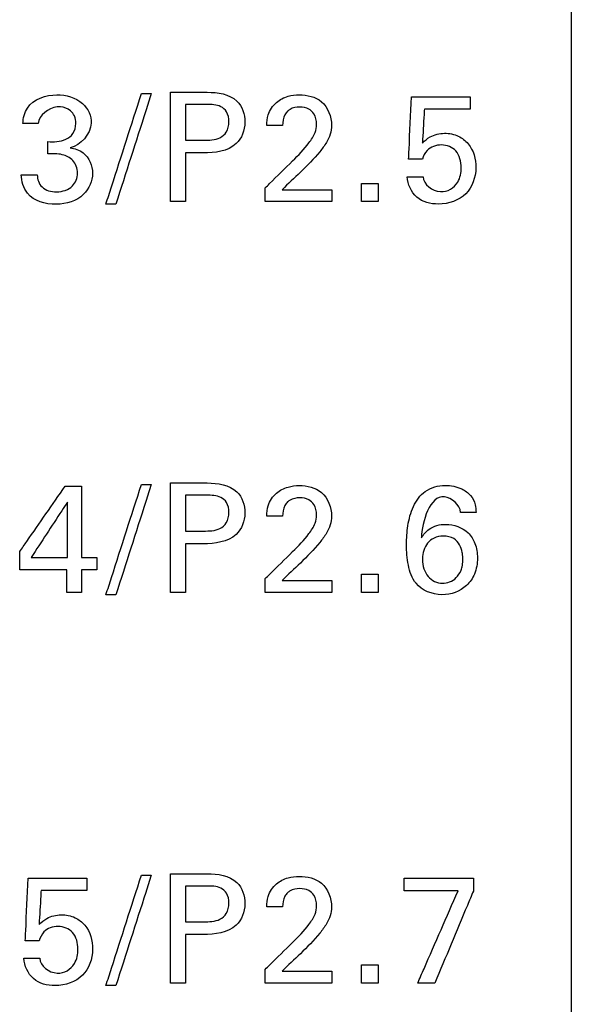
# Model space of a CAD drawing. Header units: inches. Extents: x 0 to 34, y 0 to 22.
# Tile 50 of 119: x 17.041 to 17.319, y 11.459 to 11.955. Entities that reach past the tile are written whole.
import ezdxf

# ---------------------------------------------------------------- set-up
doc = ezdxf.new("R2010")
doc.units = ezdxf.units.IN
doc.header["$LTSCALE"] = 1.87
doc.header["$MEASUREMENT"] = 0
doc.layers.get('0').update_dxf_attribs({"linetype": 'CONTINUOUS'})
doc.layers.add('DATUMCURVES', color=7, linetype='CONTINUOUS')

msp = doc.modelspace()

# ---------------------------------------------------------------- linework, layer by layer
at = {"color": 7, "linetype": 'CONTINUOUS'}
msp.add_line((17.3195, 16.14286), (17.3195, 10.09892), dxfattribs=at)
at = {"layer": 'DATUMCURVES', "color": 40, "linetype": 'CONTINUOUS'}
for points, knots in [([(17.04309, 11.90266, 0.8645), (17.04319, 11.90536, 0.8645), (17.04518, 11.9139, 0.8645), (17.05479, 11.91709, 0.8645), (17.06021, 11.91709, 0.8645)], [0, 0, 0, 0, 0.333067, 1, 1, 1, 1]), ([(17.06021, 11.91709, 0.8645), (17.06477, 11.91709, 0.8645), (17.07361, 11.91489, 0.8645), (17.08041, 11.90093, 0.8645), (17.07223, 11.89155, 0.8645), (17.06692, 11.89036, 0.8645)], [0, 0, 0, 0, 0.335359, 0.599884, 1, 1, 1, 1]), ([(17.08496, 11.86202, 0.8645), (17.08589, 11.86492, 0.8645), (17.09185, 11.88348, 0.8645), (17.09781, 11.90204, 0.8645), (17.10284, 11.9177, 0.8645)], [0, 0, 0, 0, 0.15625, 1, 1, 1, 1]), ([(17.1078, 11.9177, 0.8645), (17.10688, 11.9148, 0.8645), (17.10094, 11.89624, 0.8645), (17.095, 11.87768, 0.8645), (17.08999, 11.86202, 0.8645)], [0, 0, 0, 0, 0.15625, 1, 1, 1, 1]), ([(17.11742, 11.91839, 0.8645), (17.11838, 11.91839, 0.8645), (17.12454, 11.91839, 0.8645), (17.13071, 11.91839, 0.8645), (17.13591, 11.91839, 0.8645)], [0, 0, 0, 0, 0.15625, 1, 1, 1, 1]), ([(17.11742, 11.86324, 0.8645), (17.11742, 11.86612, 0.8645), (17.11742, 11.8845, 0.8645), (17.11742, 11.90288, 0.8645), (17.11742, 11.91839, 0.8645)], [0, 0, 0, 0, 0.15625, 1, 1, 1, 1]), ([(17.13591, 11.91839, 0.8645), (17.14114, 11.91839, 0.8645), (17.15173, 11.91692, 0.8645), (17.15648, 11.90316, 0.8645), (17.15109, 11.88911, 0.8645), (17.13976, 11.88777, 0.8645), (17.13399, 11.88777, 0.8645)], [0, 0, 0, 0, 0.280011, 0.483857, 0.691095, 1, 1, 1, 1]), ([(17.166, 11.90167, 0.8645), (17.16606, 11.90345, 0.8645), (17.16648, 11.90779, 0.8645), (17.17025, 11.91357, 0.8645), (17.17637, 11.91663, 0.8645), (17.18431, 11.91754, 0.8645), (17.19524, 11.91513, 0.8645), (17.1987, 11.90601, 0.8645), (17.1987, 11.90167, 0.8645)], [0, 0, 0, 0, 0.107015, 0.258444, 0.390771, 0.504069, 0.739355, 1, 1, 1, 1]), ([(17.23751, 11.88463, 0.8645), (17.23758, 11.88627, 0.8645), (17.23804, 11.89676, 0.8645), (17.23849, 11.90725, 0.8645), (17.23888, 11.9161, 0.8645)], [0, 0, 0, 0, 0.15625, 1, 1, 1, 1]), ([(17.23888, 11.9161, 0.8645), (17.24043, 11.9161, 0.8645), (17.25033, 11.9161, 0.8645), (17.26024, 11.9161, 0.8645), (17.2686, 11.9161, 0.8645)], [0, 0, 0, 0, 0.15625, 1, 1, 1, 1]), ([(17.06206, 11.91102, 0.8645), (17.06153, 11.91105, 0.8645), (17.05648, 11.91096, 0.8645), (17.05125, 11.90688, 0.8645), (17.05081, 11.90266, 0.8645)], [0, 0, 0, 0, 0.107591, 1, 1, 1, 1]), ([(17.05562, 11.89349, 0.8645), (17.05865, 11.89323, 0.8645), (17.06348, 11.89348, 0.8645), (17.06893, 11.89739, 0.8645), (17.07004, 11.90219, 0.8645), (17.06941, 11.90639, 0.8645), (17.06676, 11.90982, 0.8645), (17.06393, 11.9109, 0.8645), (17.06206, 11.91102, 0.8645)], [0, 0, 0, 0, 0.289169, 0.435382, 0.603791, 0.726768, 0.829733, 1, 1, 1, 1]), ([(17.12505, 11.91221, 0.8645), (17.12505, 11.91127, 0.8645), (17.12505, 11.90526, 0.8645), (17.12505, 11.89925, 0.8645), (17.12505, 11.89418, 0.8645)], [0, 0, 0, 0, 0.15625, 1, 1, 1, 1]), ([(17.13416, 11.89418, 0.8645), (17.13694, 11.89418, 0.8645), (17.14141, 11.89425, 0.8645), (17.14634, 11.89834, 0.8645), (17.1472, 11.90347, 0.8645), (17.14643, 11.90846, 0.8645), (17.14205, 11.9122, 0.8645), (17.13814, 11.91221, 0.8645), (17.13576, 11.91221, 0.8645)], [0, 0, 0, 0, 0.244644, 0.369143, 0.52766, 0.67775, 0.790984, 1, 1, 1, 1]), ([(17.17654, 11.90883, 0.8645), (17.17599, 11.9083, 0.8645), (17.17437, 11.9062, 0.8645), (17.17402, 11.9035, 0.8645), (17.17402, 11.90167, 0.8645)], [0, 0, 0, 0, 0.29037, 1, 1, 1, 1]), ([(17.17906, 11.88379, 0.8645), (17.18199, 11.88663, 0.8645), (17.18615, 11.89107, 0.8645), (17.19043, 11.89741, 0.8645), (17.19148, 11.90265, 0.8645), (17.19049, 11.90724, 0.8645), (17.18701, 11.91047, 0.8645), (17.18252, 11.91118, 0.8645), (17.17866, 11.91053, 0.8645), (17.17691, 11.90917, 0.8645), (17.17654, 11.90883, 0.8645)], [0, 0, 0, 0, 0.286505, 0.428543, 0.52842, 0.656564, 0.738131, 0.846336, 0.964967, 1, 1, 1, 1]), ([(17.24544, 11.90992, 0.8645), (17.24539, 11.90902, 0.8645), (17.24506, 11.90332, 0.8645), (17.24473, 11.89761, 0.8645), (17.24445, 11.8928, 0.8645)], [0, 0, 0, 0, 0.15625, 1, 1, 1, 1]), ([(17.2686, 11.90992, 0.8645), (17.26739, 11.90992, 0.8645), (17.25967, 11.90992, 0.8645), (17.25195, 11.90992, 0.8645), (17.24544, 11.90992, 0.8645)], [0, 0, 0, 0, 0.15625, 1, 1, 1, 1]), ([(17.1987, 11.90167, 0.8645), (17.1987, 11.89868, 0.8645), (17.19694, 11.89378, 0.8645), (17.19392, 11.88994, 0.8645), (17.19274, 11.88844, 0.8645)], [0, 0, 0, 0, 0.609663, 1, 1, 1, 1]), ([(17.24445, 11.8928, 0.8645), (17.24561, 11.89396, 0.8645), (17.24882, 11.89671, 0.8645), (17.25547, 11.89821, 0.8645), (17.26252, 11.89687, 0.8645), (17.2696, 11.89128, 0.8645), (17.2729, 11.87986, 0.8645), (17.26959, 11.87055, 0.8645), (17.26631, 11.86726, 0.8645)], [0, 0, 0, 0, 0.093625, 0.236847, 0.371993, 0.491272, 0.733709, 1, 1, 1, 1]), ([(17.06692, 11.89036, 0.8645), (17.06924, 11.89003, 0.8645), (17.07541, 11.88806, 0.8645), (17.07823, 11.88131, 0.8645), (17.07823, 11.87753, 0.8645)], [0, 0, 0, 0, 0.381791, 1, 1, 1, 1]), ([(17.26401, 11.88043, 0.8645), (17.26401, 11.88337, 0.8645), (17.26262, 11.88958, 0.8645), (17.2541, 11.8928, 0.8645), (17.24689, 11.89026, 0.8645), (17.24495, 11.88624, 0.8645), (17.24445, 11.88463, 0.8645)], [0, 0, 0, 0, 0.299877, 0.568529, 0.828013, 1, 1, 1, 1]), ([(17.0706, 11.87761, 0.8645), (17.07062, 11.87999, 0.8645), (17.06908, 11.88445, 0.8645), (17.06257, 11.8876, 0.8645), (17.05807, 11.88737, 0.8645), (17.05562, 11.88731, 0.8645)], [0, 0, 0, 0, 0.339014, 0.636533, 1, 1, 1, 1]), ([(17.12505, 11.88777, 0.8645), (17.12505, 11.88649, 0.8645), (17.12505, 11.87832, 0.8645), (17.12505, 11.87014, 0.8645), (17.12505, 11.86324, 0.8645)], [0, 0, 0, 0, 0.15625, 1, 1, 1, 1]), ([(17.16524, 11.87019, 0.8645), (17.16596, 11.8709, 0.8645), (17.17057, 11.87543, 0.8645), (17.17518, 11.87997, 0.8645), (17.17906, 11.88379, 0.8645)], [0, 0, 0, 0, 0.15625, 1, 1, 1, 1]), ([(17.24477, 11.87576, 0.8645), (17.24487, 11.87192, 0.8645), (17.25324, 11.8656, 0.8645), (17.26303, 11.8718, 0.8645), (17.26401, 11.87791, 0.8645), (17.26401, 11.88043, 0.8645)], [0, 0, 0, 0, 0.397169, 0.739259, 1, 1, 1, 1]), ([(17.07823, 11.87753, 0.8645), (17.07823, 11.87369, 0.8645), (17.07413, 11.86462, 0.8645), (17.05981, 11.86043, 0.8645), (17.04489, 11.86444, 0.8645), (17.04237, 11.87354, 0.8645), (17.04225, 11.87684, 0.8645)], [0, 0, 0, 0, 0.223077, 0.507348, 0.808205, 1, 1, 1, 1]), ([(17.05035, 11.87684, 0.8645), (17.05032, 11.87462, 0.8645), (17.05218, 11.86938, 0.8645), (17.06038, 11.86746, 0.8645), (17.06859, 11.86982, 0.8645), (17.07057, 11.87521, 0.8645), (17.0706, 11.87761, 0.8645)], [0, 0, 0, 0, 0.22274, 0.481122, 0.768312, 1, 1, 1, 1]), ([(17.26631, 11.86726, 0.8645), (17.26286, 11.86379, 0.8645), (17.25368, 11.86072, 0.8645), (17.24056, 11.86397, 0.8645), (17.23698, 11.87199, 0.8645), (17.23682, 11.87576, 0.8645)], [0, 0, 0, 0, 0.392449, 0.69839, 1, 1, 1, 1]), ([(17.17372, 11.86928, 0.8645), (17.17503, 11.86928, 0.8645), (17.18341, 11.86928, 0.8645), (17.19178, 11.86928, 0.8645), (17.19885, 11.86928, 0.8645)], [0, 0, 0, 0, 0.15625, 1, 1, 1, 1]), ([(17.19885, 11.86324, 0.8645), (17.1971, 11.86324, 0.8645), (17.1859, 11.86324, 0.8645), (17.1747, 11.86324, 0.8645), (17.16524, 11.86324, 0.8645)], [0, 0, 0, 0, 0.15625, 1, 1, 1, 1]), ([(17.08496, 11.66502, 0.8645), (17.08589, 11.66792, 0.8645), (17.09185, 11.68648, 0.8645), (17.09781, 11.70504, 0.8645), (17.10284, 11.72071, 0.8645)], [0, 0, 0, 0, 0.15625, 1, 1, 1, 1]), ([(17.1078, 11.72071, 0.8645), (17.10688, 11.71781, 0.8645), (17.10094, 11.69924, 0.8645), (17.095, 11.68068, 0.8645), (17.08999, 11.66502, 0.8645)], [0, 0, 0, 0, 0.15625, 1, 1, 1, 1]), ([(17.11742, 11.7214, 0.8645), (17.11838, 11.7214, 0.8645), (17.12454, 11.7214, 0.8645), (17.13071, 11.7214, 0.8645), (17.13591, 11.7214, 0.8645)], [0, 0, 0, 0, 0.15625, 1, 1, 1, 1]), ([(17.11742, 11.66624, 0.8645), (17.11742, 11.66911, 0.8645), (17.11742, 11.6875, 0.8645), (17.11742, 11.70588, 0.8645), (17.11742, 11.7214, 0.8645)], [0, 0, 0, 0, 0.15625, 1, 1, 1, 1]), ([(17.13591, 11.7214, 0.8645), (17.14114, 11.7214, 0.8645), (17.15173, 11.71993, 0.8645), (17.15648, 11.70616, 0.8645), (17.15109, 11.6921, 0.8645), (17.13976, 11.69076, 0.8645), (17.13399, 11.69076, 0.8645)], [0, 0, 0, 0, 0.279946, 0.483976, 0.691167, 1, 1, 1, 1]), ([(17.24245, 11.71375, 0.8645), (17.24344, 11.71504, 0.8645), (17.24708, 11.71874, 0.8645), (17.25533, 11.72093, 0.8645), (17.26353, 11.71924, 0.8645), (17.26896, 11.71551, 0.8645), (17.27126, 11.71094, 0.8645), (17.27145, 11.70787, 0.8645), (17.2715, 11.70657, 0.8645)], [0, 0, 0, 0, 0.124997, 0.399611, 0.61905, 0.762075, 0.898584, 1, 1, 1, 1]), ([(17.04149, 11.68679, 0.8645), (17.04268, 11.6885, 0.8645), (17.05033, 11.6995, 0.8645), (17.05797, 11.7105, 0.8645), (17.06441, 11.71979, 0.8645)], [0, 0, 0, 0, 0.15625, 1, 1, 1, 1]), ([(17.07266, 11.71979, 0.8645), (17.07266, 11.71792, 0.8645), (17.07266, 11.70595, 0.8645), (17.07266, 11.69398, 0.8645), (17.07266, 11.68388, 0.8645)], [0, 0, 0, 0, 0.15625, 1, 1, 1, 1]), ([(17.12505, 11.7152, 0.8645), (17.12505, 11.71426, 0.8645), (17.12505, 11.70825, 0.8645), (17.12505, 11.70224, 0.8645), (17.12505, 11.69717, 0.8645)], [0, 0, 0, 0, 0.15625, 1, 1, 1, 1]), ([(17.13416, 11.69717, 0.8645), (17.13694, 11.69717, 0.8645), (17.14141, 11.69724, 0.8645), (17.14634, 11.70134, 0.8645), (17.1472, 11.70647, 0.8645), (17.14643, 11.71146, 0.8645), (17.14205, 11.71519, 0.8645), (17.13814, 11.7152, 0.8645), (17.13576, 11.7152, 0.8645)], [0, 0, 0, 0, 0.24465, 0.369227, 0.527953, 0.677835, 0.790995, 1, 1, 1, 1]), ([(17.166, 11.70466, 0.8645), (17.16606, 11.70644, 0.8645), (17.16648, 11.71079, 0.8645), (17.17025, 11.71656, 0.8645), (17.17637, 11.71963, 0.8645), (17.18431, 11.72055, 0.8645), (17.19525, 11.71813, 0.8645), (17.1987, 11.709, 0.8645), (17.1987, 11.70466, 0.8645)], [0, 0, 0, 0, 0.107083, 0.258374, 0.390722, 0.504, 0.739219, 1, 1, 1, 1]), ([(17.26363, 11.70657, 0.8645), (17.26358, 11.71032, 0.8645), (17.24987, 11.72181, 0.8645), (17.2443, 11.7017, 0.8645), (17.24392, 11.69381, 0.8645)], [0, 0, 0, 0, 0.321642, 1, 1, 1, 1]), ([(17.06555, 11.71177, 0.8645), (17.0646, 11.71032, 0.8645), (17.05852, 11.70102, 0.8645), (17.05243, 11.69173, 0.8645), (17.0473, 11.68388, 0.8645)], [0, 0, 0, 0, 0.15625, 1, 1, 1, 1]), ([(17.06555, 11.68388, 0.8645), (17.06555, 11.68533, 0.8645), (17.06555, 11.69463, 0.8645), (17.06555, 11.70393, 0.8645), (17.06555, 11.71177, 0.8645)], [0, 0, 0, 0, 0.15625, 1, 1, 1, 1]), ([(17.17654, 11.71183, 0.8645), (17.17599, 11.71131, 0.8645), (17.17437, 11.7092, 0.8645), (17.17402, 11.70649, 0.8645), (17.17402, 11.70466, 0.8645)], [0, 0, 0, 0, 0.289985, 1, 1, 1, 1]), ([(17.17906, 11.68679, 0.8645), (17.18198, 11.68963, 0.8645), (17.18614, 11.69407, 0.8645), (17.19043, 11.7004, 0.8645), (17.19148, 11.70565, 0.8645), (17.19049, 11.71024, 0.8645), (17.18701, 11.71347, 0.8645), (17.18252, 11.71418, 0.8645), (17.17866, 11.71353, 0.8645), (17.17691, 11.71218, 0.8645), (17.17654, 11.71183, 0.8645)], [0, 0, 0, 0, 0.286657, 0.428523, 0.528217, 0.656607, 0.738178, 0.84636, 0.964965, 1, 1, 1, 1]), ([(17.26897, 11.67241, 0.8645), (17.2683, 11.67143, 0.8645), (17.26462, 11.66715, 0.8645), (17.25404, 11.66326, 0.8645), (17.24072, 11.6686, 0.8645), (17.23691, 11.68014, 0.8645), (17.23621, 11.69002, 0.8645), (17.23688, 11.70007, 0.8645), (17.23888, 11.70804, 0.8645), (17.24146, 11.71246, 0.8645), (17.24245, 11.71375, 0.8645)], [0, 0, 0, 0, 0.046432, 0.22046, 0.408687, 0.540041, 0.676657, 0.80289, 0.936527, 1, 1, 1, 1]), ([(17.1987, 11.70466, 0.8645), (17.1987, 11.70168, 0.8645), (17.19694, 11.69678, 0.8645), (17.19392, 11.69295, 0.8645), (17.19274, 11.69145, 0.8645)], [0, 0, 0, 0, 0.609438, 1, 1, 1, 1]), ([(17.24392, 11.69381, 0.8645), (17.24501, 11.6954, 0.8645), (17.24816, 11.69932, 0.8645), (17.25734, 11.70157, 0.8645), (17.26676, 11.6983, 0.8645), (17.27152, 11.69076, 0.8645), (17.27259, 11.68335, 0.8645), (17.27155, 11.67685, 0.8645), (17.26965, 11.67338, 0.8645), (17.26897, 11.67241, 0.8645)], [0, 0, 0, 0, 0.111014, 0.279144, 0.509406, 0.630939, 0.774794, 0.932497, 1, 1, 1, 1]), ([(17.12505, 11.69076, 0.8645), (17.12505, 11.68948, 0.8645), (17.12505, 11.68131, 0.8645), (17.12505, 11.67313, 0.8645), (17.12505, 11.66624, 0.8645)], [0, 0, 0, 0, 0.15625, 1, 1, 1, 1]), ([(17.26485, 11.68289, 0.8645), (17.26489, 11.6839, 0.8645), (17.2648, 11.68418, 0.8645), (17.2645, 11.68705, 0.8645), (17.26347, 11.69025, 0.8645), (17.26072, 11.69366, 0.8645), (17.25546, 11.69508, 0.8645), (17.25005, 11.69393, 0.8645), (17.24591, 11.6904, 0.8645), (17.24458, 11.68607, 0.8645), (17.24447, 11.68334, 0.8645)], [0, 0, 0, 0, 0.070094, 0.140189, 0.280377, 0.420566, 0.560755, 0.673894, 0.787033, 1, 1, 1, 1]), ([(17.16524, 11.67319, 0.8645), (17.16596, 11.6739, 0.8645), (17.17057, 11.67843, 0.8645), (17.17518, 11.68296, 0.8645), (17.17906, 11.68679, 0.8645)], [0, 0, 0, 0, 0.15625, 1, 1, 1, 1]), ([(17.0473, 11.68388, 0.8645), (17.04825, 11.68388, 0.8645), (17.05433, 11.68388, 0.8645), (17.06042, 11.68388, 0.8645), (17.06555, 11.68388, 0.8645)], [0, 0, 0, 0, 0.15625, 1, 1, 1, 1]), ([(17.24447, 11.68334, 0.8645), (17.24446, 11.68316, 0.8645), (17.24437, 11.67968, 0.8645), (17.24659, 11.67336, 0.8645), (17.25377, 11.6699, 0.8645), (17.2608, 11.67212, 0.8645), (17.26373, 11.67656, 0.8645), (17.26469, 11.67968, 0.8645), (17.26483, 11.68214, 0.8645), (17.26485, 11.68289, 0.8645)], [0, 0, 0, 0, 0.014063, 0.287045, 0.560027, 0.780014, 0.890007, 0.945003, 1, 1, 1, 1]), ([(17.06532, 11.6777, 0.8645), (17.06408, 11.6777, 0.8645), (17.05614, 11.6777, 0.8645), (17.04819, 11.6777, 0.8645), (17.04149, 11.6777, 0.8645)], [0, 0, 0, 0, 0.15625, 1, 1, 1, 1]), ([(17.17372, 11.67227, 0.8645), (17.17503, 11.67227, 0.8645), (17.18341, 11.67227, 0.8645), (17.19178, 11.67227, 0.8645), (17.19885, 11.67227, 0.8645)], [0, 0, 0, 0, 0.15625, 1, 1, 1, 1]), ([(17.19885, 11.66624, 0.8645), (17.1971, 11.66624, 0.8645), (17.1859, 11.66624, 0.8645), (17.1747, 11.66624, 0.8645), (17.16524, 11.66624, 0.8645)], [0, 0, 0, 0, 0.15625, 1, 1, 1, 1]), ([(17.04431, 11.49063, 0.8645), (17.04438, 11.49227, 0.8645), (17.04485, 11.50276, 0.8645), (17.04531, 11.51325, 0.8645), (17.0457, 11.5221, 0.8645)], [0, 0, 0, 0, 0.15625, 1, 1, 1, 1]), ([(17.0457, 11.5221, 0.8645), (17.04724, 11.5221, 0.8645), (17.05715, 11.5221, 0.8645), (17.06705, 11.5221, 0.8645), (17.07541, 11.5221, 0.8645)], [0, 0, 0, 0, 0.15625, 1, 1, 1, 1]), ([(17.08496, 11.46802, 0.8645), (17.08589, 11.47092, 0.8645), (17.09185, 11.48949, 0.8645), (17.09781, 11.50805, 0.8645), (17.10284, 11.52371, 0.8645)], [0, 0, 0, 0, 0.15625, 1, 1, 1, 1]), ([(17.1078, 11.52371, 0.8645), (17.10688, 11.52081, 0.8645), (17.10094, 11.50225, 0.8645), (17.095, 11.48368, 0.8645), (17.08999, 11.46802, 0.8645)], [0, 0, 0, 0, 0.15625, 1, 1, 1, 1]), ([(17.11742, 11.52439, 0.8645), (17.11838, 11.52439, 0.8645), (17.12454, 11.52439, 0.8645), (17.13071, 11.52439, 0.8645), (17.13591, 11.52439, 0.8645)], [0, 0, 0, 0, 0.15625, 1, 1, 1, 1]), ([(17.11742, 11.46924, 0.8645), (17.11742, 11.47211, 0.8645), (17.11742, 11.4905, 0.8645), (17.11742, 11.50888, 0.8645), (17.11742, 11.52439, 0.8645)], [0, 0, 0, 0, 0.15625, 1, 1, 1, 1]), ([(17.13591, 11.52439, 0.8645), (17.14114, 11.52439, 0.8645), (17.15174, 11.52294, 0.8645), (17.15648, 11.50916, 0.8645), (17.15109, 11.49511, 0.8645), (17.13976, 11.49376, 0.8645), (17.13399, 11.49376, 0.8645)], [0, 0, 0, 0, 0.279896, 0.48394, 0.691145, 1, 1, 1, 1]), ([(17.166, 11.50767, 0.8645), (17.16606, 11.50945, 0.8645), (17.16648, 11.51379, 0.8645), (17.17025, 11.51957, 0.8645), (17.17637, 11.52263, 0.8645), (17.18431, 11.52353, 0.8645), (17.19524, 11.52113, 0.8645), (17.1987, 11.512, 0.8645), (17.1987, 11.50767, 0.8645)], [0, 0, 0, 0, 0.107015, 0.258442, 0.390768, 0.504066, 0.739348, 1, 1, 1, 1]), ([(17.23522, 11.5221, 0.8645), (17.23704, 11.5221, 0.8645), (17.24867, 11.5221, 0.8645), (17.26031, 11.5221, 0.8645), (17.27013, 11.5221, 0.8645)], [0, 0, 0, 0, 0.15625, 1, 1, 1, 1]), ([(17.12505, 11.51821, 0.8645), (17.12505, 11.51727, 0.8645), (17.12505, 11.51126, 0.8645), (17.12505, 11.50525, 0.8645), (17.12505, 11.50018, 0.8645)], [0, 0, 0, 0, 0.15625, 1, 1, 1, 1]), ([(17.13416, 11.50018, 0.8645), (17.13694, 11.50018, 0.8645), (17.14141, 11.50024, 0.8645), (17.14634, 11.50435, 0.8645), (17.1472, 11.50947, 0.8645), (17.14643, 11.51447, 0.8645), (17.14205, 11.5182, 0.8645), (17.13814, 11.51821, 0.8645), (17.13576, 11.51821, 0.8645)], [0, 0, 0, 0, 0.24465, 0.369227, 0.527953, 0.677835, 0.790995, 1, 1, 1, 1]), ([(17.17906, 11.48979, 0.8645), (17.18199, 11.49263, 0.8645), (17.18615, 11.49707, 0.8645), (17.19043, 11.5034, 0.8645), (17.19148, 11.50865, 0.8645), (17.19049, 11.51324, 0.8645), (17.187, 11.51647, 0.8645), (17.18252, 11.51717, 0.8645), (17.17866, 11.51653, 0.8645), (17.17691, 11.51517, 0.8645), (17.17654, 11.51482, 0.8645)], [0, 0, 0, 0, 0.286513, 0.42853, 0.528405, 0.656565, 0.738128, 0.846335, 0.964969, 1, 1, 1, 1]), ([(17.05226, 11.51591, 0.8645), (17.05221, 11.51502, 0.8645), (17.05188, 11.50932, 0.8645), (17.05155, 11.50361, 0.8645), (17.05127, 11.4988, 0.8645)], [0, 0, 0, 0, 0.15625, 1, 1, 1, 1]), ([(17.07541, 11.51591, 0.8645), (17.07421, 11.51591, 0.8645), (17.06649, 11.51591, 0.8645), (17.05877, 11.51591, 0.8645), (17.05226, 11.51591, 0.8645)], [0, 0, 0, 0, 0.15625, 1, 1, 1, 1]), ([(17.17654, 11.51482, 0.8645), (17.17599, 11.5143, 0.8645), (17.17437, 11.5122, 0.8645), (17.17402, 11.50949, 0.8645), (17.17402, 11.50767, 0.8645)], [0, 0, 0, 0, 0.290338, 1, 1, 1, 1]), ([(17.26241, 11.51576, 0.8645), (17.26099, 11.51576, 0.8645), (17.25193, 11.51576, 0.8645), (17.24287, 11.51576, 0.8645), (17.23522, 11.51576, 0.8645)], [0, 0, 0, 0, 0.15625, 1, 1, 1, 1]), ([(17.24209, 11.46924, 0.8645), (17.24315, 11.47167, 0.8645), (17.24992, 11.48717, 0.8645), (17.2567, 11.50268, 0.8645), (17.26241, 11.51576, 0.8645)], [0, 0, 0, 0, 0.15625, 1, 1, 1, 1]), ([(17.27013, 11.51568, 0.8645), (17.26912, 11.51326, 0.8645), (17.26265, 11.49778, 0.8645), (17.25618, 11.4823, 0.8645), (17.25072, 11.46924, 0.8645)], [0, 0, 0, 0, 0.15625, 1, 1, 1, 1]), ([(17.1987, 11.50767, 0.8645), (17.1987, 11.50468, 0.8645), (17.19694, 11.49978, 0.8645), (17.19392, 11.49596, 0.8645), (17.19274, 11.49446, 0.8645)], [0, 0, 0, 0, 0.609438, 1, 1, 1, 1]), ([(17.05127, 11.4988, 0.8645), (17.05242, 11.49996, 0.8645), (17.05564, 11.5027, 0.8645), (17.06228, 11.50421, 0.8645), (17.06934, 11.50287, 0.8645), (17.07642, 11.49728, 0.8645), (17.07972, 11.48585, 0.8645), (17.0764, 11.47655, 0.8645), (17.07312, 11.47325, 0.8645)], [0, 0, 0, 0, 0.093635, 0.236841, 0.37198, 0.491255, 0.733668, 1, 1, 1, 1]), ([(17.07083, 11.48643, 0.8645), (17.07083, 11.48936, 0.8645), (17.06943, 11.49559, 0.8645), (17.06092, 11.49879, 0.8645), (17.0537, 11.49627, 0.8645), (17.05177, 11.49224, 0.8645), (17.05127, 11.49063, 0.8645)], [0, 0, 0, 0, 0.300021, 0.568392, 0.827642, 1, 1, 1, 1]), ([(17.12505, 11.49376, 0.8645), (17.12505, 11.49249, 0.8645), (17.12505, 11.48431, 0.8645), (17.12505, 11.47614, 0.8645), (17.12505, 11.46924, 0.8645)], [0, 0, 0, 0, 0.15625, 1, 1, 1, 1]), ([(17.16524, 11.47619, 0.8645), (17.16596, 11.4769, 0.8645), (17.17057, 11.48143, 0.8645), (17.17518, 11.48596, 0.8645), (17.17906, 11.48979, 0.8645)], [0, 0, 0, 0, 0.15625, 1, 1, 1, 1]), ([(17.05157, 11.48177, 0.8645), (17.05168, 11.47793, 0.8645), (17.06005, 11.47162, 0.8645), (17.06985, 11.4778, 0.8645), (17.07083, 11.4839, 0.8645), (17.07083, 11.48643, 0.8645)], [0, 0, 0, 0, 0.397522, 0.739503, 1, 1, 1, 1]), ([(17.07312, 11.47325, 0.8645), (17.06967, 11.46979, 0.8645), (17.0605, 11.46671, 0.8645), (17.04737, 11.46997, 0.8645), (17.04379, 11.478, 0.8645), (17.04363, 11.48177, 0.8645)], [0, 0, 0, 0, 0.39225, 0.69815, 1, 1, 1, 1]), ([(17.17372, 11.47528, 0.8645), (17.17503, 11.47528, 0.8645), (17.18341, 11.47528, 0.8645), (17.19178, 11.47528, 0.8645), (17.19885, 11.47528, 0.8645)], [0, 0, 0, 0, 0.15625, 1, 1, 1, 1]), ([(17.19885, 11.46924, 0.8645), (17.1971, 11.46924, 0.8645), (17.1859, 11.46924, 0.8645), (17.1747, 11.46924, 0.8645), (17.16524, 11.46924, 0.8645)], [0, 0, 0, 0, 0.15625, 1, 1, 1, 1])]:
    msp.add_open_spline(points, degree=3, knots=knots, dxfattribs=at)
for points in [[(17.10284, 11.9177, 0.8645), (17.10449, 11.9177, 0.8645), (17.10615, 11.9177, 0.8645), (17.1078, 11.9177, 0.8645)], [(17.2686, 11.9161, 0.8645), (17.2686, 11.91404, 0.8645), (17.2686, 11.91198, 0.8645), (17.2686, 11.90992, 0.8645)], [(17.13576, 11.91221, 0.8645), (17.13219, 11.91221, 0.8645), (17.12862, 11.91221, 0.8645), (17.12505, 11.91221, 0.8645)], [(17.05081, 11.90266, 0.8645), (17.04824, 11.90266, 0.8645), (17.04566, 11.90266, 0.8645), (17.04309, 11.90266, 0.8645)], [(17.17402, 11.90167, 0.8645), (17.17135, 11.90167, 0.8645), (17.16867, 11.90167, 0.8645), (17.166, 11.90167, 0.8645)], [(17.12505, 11.89418, 0.8645), (17.12809, 11.89418, 0.8645), (17.13112, 11.89418, 0.8645), (17.13416, 11.89418, 0.8645)], [(17.05562, 11.88731, 0.8645), (17.05562, 11.88937, 0.8645), (17.05562, 11.89143, 0.8645), (17.05562, 11.89349, 0.8645)], [(17.13399, 11.88777, 0.8645), (17.13101, 11.88777, 0.8645), (17.12803, 11.88777, 0.8645), (17.12505, 11.88777, 0.8645)], [(17.19274, 11.88844, 0.8645), (17.18976, 11.88473, 0.8645), (17.18632, 11.88142, 0.8645), (17.18296, 11.87806, 0.8645)], [(17.24445, 11.88463, 0.8645), (17.24214, 11.88463, 0.8645), (17.23982, 11.88463, 0.8645), (17.23751, 11.88463, 0.8645)], [(17.04225, 11.87684, 0.8645), (17.04495, 11.87684, 0.8645), (17.04765, 11.87684, 0.8645), (17.05035, 11.87684, 0.8645)], [(17.18296, 11.87806, 0.8645), (17.17988, 11.87513, 0.8645), (17.1768, 11.87221, 0.8645), (17.17372, 11.86928, 0.8645)], [(17.23682, 11.87576, 0.8645), (17.23947, 11.87576, 0.8645), (17.24212, 11.87576, 0.8645), (17.24477, 11.87576, 0.8645)], [(17.16524, 11.86324, 0.8645), (17.16524, 11.86556, 0.8645), (17.16524, 11.86787, 0.8645), (17.16524, 11.87019, 0.8645)], [(17.19885, 11.86928, 0.8645), (17.19885, 11.86727, 0.8645), (17.19885, 11.86526, 0.8645), (17.19885, 11.86324, 0.8645)], [(17.21368, 11.87241, 0.8645), (17.2165, 11.87241, 0.8645), (17.21933, 11.87241, 0.8645), (17.22215, 11.87241, 0.8645)], [(17.21368, 11.86324, 0.8645), (17.21368, 11.8663, 0.8645), (17.21368, 11.86936, 0.8645), (17.21368, 11.87241, 0.8645)], [(17.22215, 11.87241, 0.8645), (17.22215, 11.86936, 0.8645), (17.22215, 11.8663, 0.8645), (17.22215, 11.86324, 0.8645)], [(17.08999, 11.86202, 0.8645), (17.08832, 11.86202, 0.8645), (17.08664, 11.86202, 0.8645), (17.08496, 11.86202, 0.8645)], [(17.12505, 11.86324, 0.8645), (17.12251, 11.86324, 0.8645), (17.11996, 11.86324, 0.8645), (17.11742, 11.86324, 0.8645)], [(17.22215, 11.86324, 0.8645), (17.21933, 11.86324, 0.8645), (17.2165, 11.86324, 0.8645), (17.21368, 11.86324, 0.8645)], [(17.10284, 11.72071, 0.8645), (17.10449, 11.72071, 0.8645), (17.10615, 11.72071, 0.8645), (17.1078, 11.72071, 0.8645)], [(17.06441, 11.71979, 0.8645), (17.06716, 11.71979, 0.8645), (17.06991, 11.71979, 0.8645), (17.07266, 11.71979, 0.8645)], [(17.13576, 11.7152, 0.8645), (17.13219, 11.7152, 0.8645), (17.12862, 11.7152, 0.8645), (17.12505, 11.7152, 0.8645)], [(17.2715, 11.70657, 0.8645), (17.26888, 11.70657, 0.8645), (17.26625, 11.70657, 0.8645), (17.26363, 11.70657, 0.8645)], [(17.17402, 11.70466, 0.8645), (17.17135, 11.70466, 0.8645), (17.16867, 11.70466, 0.8645), (17.166, 11.70466, 0.8645)], [(17.12505, 11.69717, 0.8645), (17.12809, 11.69717, 0.8645), (17.13112, 11.69717, 0.8645), (17.13416, 11.69717, 0.8645)], [(17.13399, 11.69076, 0.8645), (17.13101, 11.69076, 0.8645), (17.12803, 11.69076, 0.8645), (17.12505, 11.69076, 0.8645)], [(17.19274, 11.69145, 0.8645), (17.18978, 11.68773, 0.8645), (17.18632, 11.68442, 0.8645), (17.18296, 11.68106, 0.8645)], [(17.04149, 11.6777, 0.8645), (17.04149, 11.68073, 0.8645), (17.04149, 11.68376, 0.8645), (17.04149, 11.68679, 0.8645)], [(17.07266, 11.68388, 0.8645), (17.07523, 11.68388, 0.8645), (17.0778, 11.68388, 0.8645), (17.08038, 11.68388, 0.8645)], [(17.08038, 11.68388, 0.8645), (17.08038, 11.68182, 0.8645), (17.08038, 11.67976, 0.8645), (17.08038, 11.6777, 0.8645)], [(17.18296, 11.68106, 0.8645), (17.17988, 11.67813, 0.8645), (17.1768, 11.6752, 0.8645), (17.17372, 11.67227, 0.8645)], [(17.06532, 11.66624, 0.8645), (17.06532, 11.67006, 0.8645), (17.06532, 11.67388, 0.8645), (17.06532, 11.6777, 0.8645)], [(17.08038, 11.6777, 0.8645), (17.0778, 11.6777, 0.8645), (17.07523, 11.6777, 0.8645), (17.07266, 11.6777, 0.8645)], [(17.07266, 11.6777, 0.8645), (17.07266, 11.67388, 0.8645), (17.07266, 11.67006, 0.8645), (17.07266, 11.66624, 0.8645)], [(17.16524, 11.66624, 0.8645), (17.16524, 11.66856, 0.8645), (17.16524, 11.67088, 0.8645), (17.16524, 11.67319, 0.8645)], [(17.19885, 11.67227, 0.8645), (17.19885, 11.67026, 0.8645), (17.19885, 11.66825, 0.8645), (17.19885, 11.66624, 0.8645)], [(17.21368, 11.6754, 0.8645), (17.2165, 11.6754, 0.8645), (17.21933, 11.6754, 0.8645), (17.22215, 11.6754, 0.8645)], [(17.21368, 11.66624, 0.8645), (17.21368, 11.66929, 0.8645), (17.21368, 11.67235, 0.8645), (17.21368, 11.6754, 0.8645)], [(17.22215, 11.6754, 0.8645), (17.22215, 11.67235, 0.8645), (17.22215, 11.66929, 0.8645), (17.22215, 11.66624, 0.8645)], [(17.07266, 11.66624, 0.8645), (17.07021, 11.66624, 0.8645), (17.06777, 11.66624, 0.8645), (17.06532, 11.66624, 0.8645)], [(17.12505, 11.66624, 0.8645), (17.12251, 11.66624, 0.8645), (17.11996, 11.66624, 0.8645), (17.11742, 11.66624, 0.8645)], [(17.22215, 11.66624, 0.8645), (17.21933, 11.66624, 0.8645), (17.2165, 11.66624, 0.8645), (17.21368, 11.66624, 0.8645)], [(17.08999, 11.66502, 0.8645), (17.08832, 11.66502, 0.8645), (17.08664, 11.66502, 0.8645), (17.08496, 11.66502, 0.8645)], [(17.07541, 11.5221, 0.8645), (17.07541, 11.52004, 0.8645), (17.07541, 11.51797, 0.8645), (17.07541, 11.51591, 0.8645)], [(17.10284, 11.52371, 0.8645), (17.10449, 11.52371, 0.8645), (17.10615, 11.52371, 0.8645), (17.1078, 11.52371, 0.8645)], [(17.23522, 11.51576, 0.8645), (17.23522, 11.51788, 0.8645), (17.23522, 11.51999, 0.8645), (17.23522, 11.5221, 0.8645)], [(17.27013, 11.5221, 0.8645), (17.27013, 11.51996, 0.8645), (17.27013, 11.51782, 0.8645), (17.27013, 11.51568, 0.8645)], [(17.13576, 11.51821, 0.8645), (17.13219, 11.51821, 0.8645), (17.12862, 11.51821, 0.8645), (17.12505, 11.51821, 0.8645)], [(17.17402, 11.50767, 0.8645), (17.17135, 11.50767, 0.8645), (17.16867, 11.50767, 0.8645), (17.166, 11.50767, 0.8645)], [(17.12505, 11.50018, 0.8645), (17.12809, 11.50018, 0.8645), (17.13112, 11.50018, 0.8645), (17.13416, 11.50018, 0.8645)], [(17.13399, 11.49376, 0.8645), (17.13101, 11.49376, 0.8645), (17.12803, 11.49376, 0.8645), (17.12505, 11.49376, 0.8645)], [(17.19274, 11.49446, 0.8645), (17.18978, 11.49073, 0.8645), (17.18634, 11.48741, 0.8645), (17.18296, 11.48407, 0.8645)], [(17.05127, 11.49063, 0.8645), (17.04895, 11.49063, 0.8645), (17.04663, 11.49063, 0.8645), (17.04431, 11.49063, 0.8645)], [(17.18296, 11.48407, 0.8645), (17.17988, 11.48114, 0.8645), (17.1768, 11.47821, 0.8645), (17.17372, 11.47528, 0.8645)], [(17.04363, 11.48177, 0.8645), (17.04628, 11.48177, 0.8645), (17.04892, 11.48177, 0.8645), (17.05157, 11.48177, 0.8645)], [(17.21368, 11.47841, 0.8645), (17.2165, 11.47841, 0.8645), (17.21933, 11.47841, 0.8645), (17.22215, 11.47841, 0.8645)], [(17.21368, 11.46924, 0.8645), (17.21368, 11.4723, 0.8645), (17.21368, 11.47535, 0.8645), (17.21368, 11.47841, 0.8645)], [(17.22215, 11.47841, 0.8645), (17.22215, 11.47535, 0.8645), (17.22215, 11.4723, 0.8645), (17.22215, 11.46924, 0.8645)], [(17.16524, 11.46924, 0.8645), (17.16524, 11.47156, 0.8645), (17.16524, 11.47387, 0.8645), (17.16524, 11.47619, 0.8645)], [(17.19885, 11.47528, 0.8645), (17.19885, 11.47327, 0.8645), (17.19885, 11.47125, 0.8645), (17.19885, 11.46924, 0.8645)], [(17.08999, 11.46802, 0.8645), (17.08832, 11.46802, 0.8645), (17.08664, 11.46802, 0.8645), (17.08496, 11.46802, 0.8645)], [(17.12505, 11.46924, 0.8645), (17.12251, 11.46924, 0.8645), (17.11996, 11.46924, 0.8645), (17.11742, 11.46924, 0.8645)], [(17.22215, 11.46924, 0.8645), (17.21933, 11.46924, 0.8645), (17.2165, 11.46924, 0.8645), (17.21368, 11.46924, 0.8645)], [(17.25072, 11.46924, 0.8645), (17.24784, 11.46924, 0.8645), (17.24497, 11.46924, 0.8645), (17.24209, 11.46924, 0.8645)]]:
    msp.add_open_spline(points, degree=3, dxfattribs=at)

doc.saveas('drawing.dxf')
